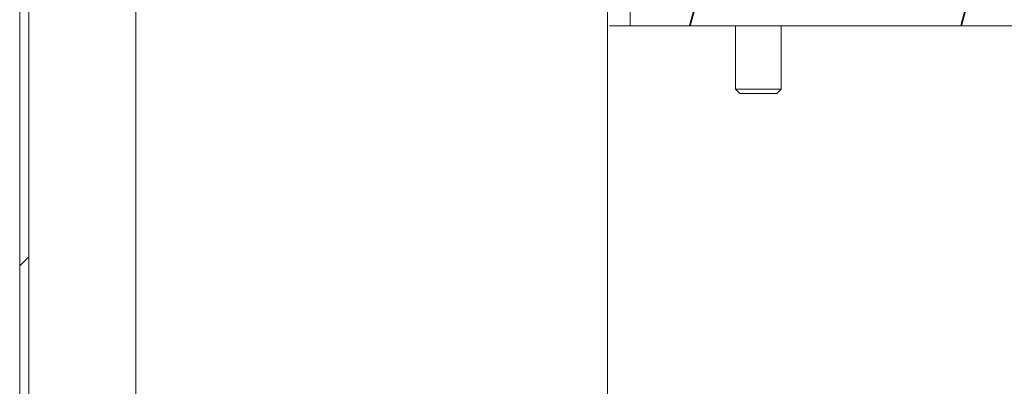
# Model space of a CAD drawing. Header units: millimetres. Extents: x 4 to 1188, y 1 to 840.
# Tile 225 of 256: x 888.85 to 907.34, y 371.56 to 378.46. Entities that reach past the tile are written whole.
import ezdxf

# ---------------------------------------------------------------- set-up
doc = ezdxf.new("R2010")
doc.units = ezdxf.units.MM
doc.layers.add('1', color=7, linetype='Continuous')

msp = doc.modelspace()

# ---------------------------------------------------------------- hatches: boundary and pattern name
at = {"layer": '1', "linetype": 'Continuous', "lineweight": 35}
h = msp.add_hatch(dxfattribs=at)
h.set_pattern_fill('ANSI31', color=154, scale=1.55, angle=-2.13e-14, style=0)
h.paths.add_polyline_path([(888.847, 395.6357), (889.0184, 395.6357), (889.0184, 358.8605), (888.847, 358.8605)], flags=0)
h = msp.add_hatch(dxfattribs=at)
h.set_pattern_fill('ANSI31', color=154, scale=1.55, angle=29.9848, style=0)
h.paths.add_polyline_path([(900.3136, 378.3402), (900.3136, 379.0188), (910.8851, 379.0188), (910.8851, 378.3402)], flags=0)

# ---------------------------------------------------------------- linework, layer by layer
at = {"layer": '1', "color": 154, "linetype": 'Continuous', "lineweight": 13}
for p, q in [((888.847, 358.8605), (888.847, 395.6357)), ((889.0184, 395.6357), (889.0184, 358.8605)), ((891.0283, 380.8045), (891.0283, 361.133)), ((891.0283, 380.8045), (891.0283, 361.133)), ((891.0283, 380.8045), (891.0283, 361.133)), ((899.8853, 360.4902), (899.8853, 380.8045)), ((899.8853, 360.4902), (899.8853, 380.8045)), ((899.8853, 360.4902), (899.8853, 380.8045)), ((899.8854, 380.8045), (899.8854, 360.4902)), ((899.8854, 360.4902), (899.8854, 380.8045)), ((899.8854, 380.8045), (899.8854, 360.4902)), ((899.8854, 360.4902), (899.8854, 380.8045)), ((899.8854, 360.4902), (899.8854, 380.8045)), ((899.8854, 380.8045), (899.8854, 360.4902)), ((900.3136, 378.3402), (900.3136, 379.0188)), ((910.8851, 378.3402), (900.3136, 378.3402)), ((902.2935, 378.3402), (902.2935, 377.148)), ((903.1506, 377.148), (903.1506, 378.3402)), ((902.2935, 377.148), (902.3727, 377.0688)), ((903.1506, 377.148), (902.2935, 377.148)), ((903.0714, 377.0688), (903.1506, 377.148)), ((903.0714, 377.0688), (902.3727, 377.0688))]:
    msp.add_line(p, q, dxfattribs=at)
msp.add_rational_spline([(899.923, 378.3402), (900.1256, 378.3402), (900.2558, 378.3402), (900.3137, 378.3402), (900.3137, 378.3402), (900.3137, 378.3402), (900.3137, 378.3402), (900.3136, 378.3402)], [0.578066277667, 0.580511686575, 0.583372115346, 0.585757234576, 0.585757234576, 0.585756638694, 0.585755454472, 0.585753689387], degree=4, knots=[0, 0, 0, 0, 0, 0.9844398, 0.9844398, 0.9844398, 1, 1, 1, 1, 1], dxfattribs=at)

doc.saveas('drawing.dxf')
